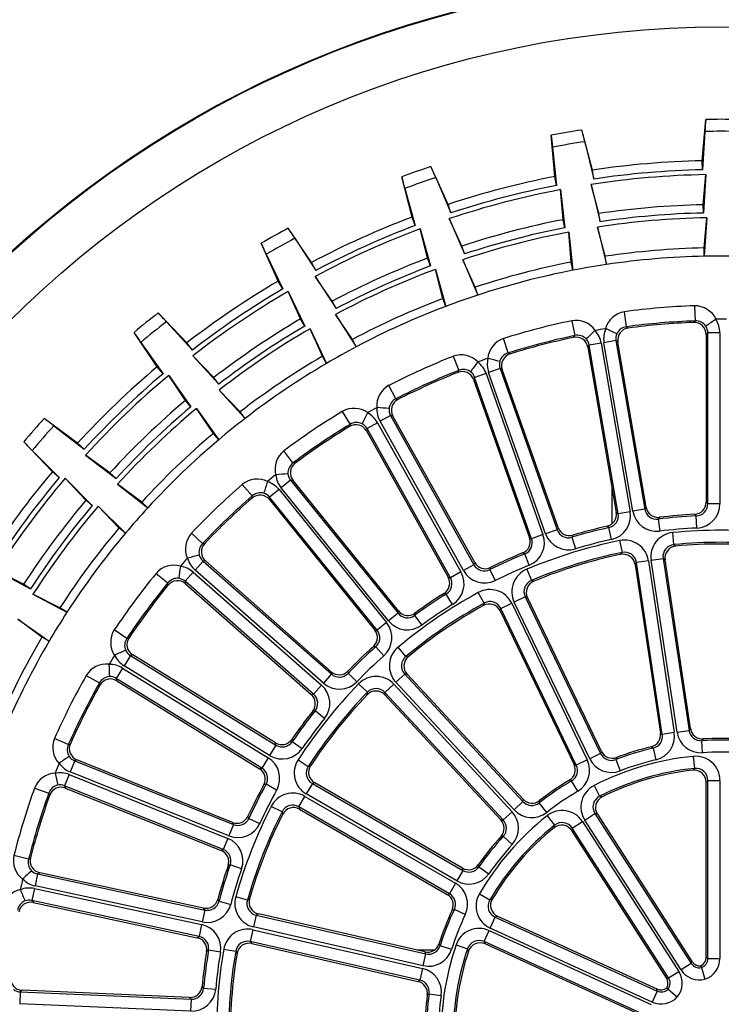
# Model space of a CAD drawing. Extents: x 172 to 2886, y 316 to 2181.
# Tile 17 of 30: x 1339 to 1397, y 2058 to 2139. Entities that reach past the tile are written whole.
import ezdxf

# ---------------------------------------------------------------- set-up
doc = ezdxf.new("R2010")
doc.units = 0
doc.header["$LTSCALE"] = 25.4
doc.header["$MEASUREMENT"] = 0
doc.layers.get('0').update_dxf_attribs({"linetype": 'CONTINUOUS'})

msp = doc.modelspace()

# ---------------------------------------------------------------- linework, layer by layer
for p, q in [((1395.494, 2127.555), (1395.792, 2130.955)), ((1386.449, 2126.785), (1385.581, 2130.086)), ((1383.353, 2126.254), (1383.071, 2129.655)), ((1395.709, 2129.966), (1395.511, 2126.81)), ((1383.156, 2128.667), (1383.495, 2125.523)), ((1385.83, 2129.126), (1386.559, 2126.048)), ((1374.567, 2123.967), (1373.155, 2127.073)), ((1386.559, 2126.048), (1386.449, 2126.784)), ((1395.495, 2127.554), (1395.494, 2127.555)), ((1395.511, 2126.81), (1395.495, 2127.554)), ((1371.606, 2122.92), (1370.753, 2126.225)), ((1373.562, 2126.169), (1374.8, 2123.259)), ((1383.353, 2126.253), (1383.353, 2126.254)), ((1383.495, 2125.523), (1383.353, 2126.253)), ((1395.573, 2123.939), (1395.791, 2126.411)), ((1395.791, 2126.411), (1395.588, 2123.255)), ((1371.004, 2125.265), (1371.869, 2122.223)), ((1383.838, 2125.177), (1384.172, 2122.032)), ((1384.042, 2122.704), (1383.838, 2125.177)), ((1386.35, 2125.607), (1387.083, 2122.531)), ((1386.982, 2123.208), (1386.35, 2125.607)), ((1374.8, 2123.259), (1374.568, 2123.965)), ((1395.588, 2123.255), (1395.573, 2123.939)), ((1371.606, 2122.919), (1371.606, 2122.92)), ((1371.869, 2122.223), (1371.606, 2122.919)), ((1374.669, 2122.789), (1375.911, 2119.881)), ((1375.697, 2120.531), (1374.669, 2122.789)), ((1387.083, 2122.531), (1386.982, 2123.208)), ((1395.651, 2120.384), (1395.869, 2122.855)), ((1395.869, 2122.855), (1395.666, 2119.699)), ((1363.333, 2119.181), (1361.416, 2122.004)), ((1372.266, 2121.94), (1373.127, 2118.897)), ((1372.885, 2119.537), (1372.266, 2121.94)), ((1384.172, 2122.032), (1384.042, 2122.704)), ((1386.874, 2122.09), (1387.607, 2119.013)), ((1387.506, 2119.69), (1386.874, 2122.09)), ((1361.97, 2121.182), (1363.682, 2118.523)), ((1384.516, 2121.685), (1384.849, 2118.54)), ((1384.719, 2119.212), (1384.516, 2121.685)), ((1360.591, 2117.649), (1359.192, 2120.762)), ((1375.911, 2119.881), (1375.697, 2120.531)), ((1395.666, 2119.699), (1395.651, 2120.384)), ((1359.602, 2119.858), (1360.968, 2117.007)), ((1373.127, 2118.897), (1372.885, 2119.537)), ((1387.607, 2119.013), (1387.506, 2119.69)), ((1363.682, 2118.523), (1363.334, 2119.18)), ((1375.78, 2119.411), (1377.023, 2116.502)), ((1376.809, 2117.153), (1375.78, 2119.411)), ((1384.849, 2118.54), (1384.719, 2119.212)), ((1363.632, 2118.037), (1365.348, 2115.381)), ((1365.028, 2115.986), (1363.632, 2118.037)), ((1373.524, 2118.614), (1374.384, 2115.57)), ((1374.142, 2116.211), (1373.524, 2118.614)), ((1360.591, 2117.648), (1360.591, 2117.649)), ((1360.968, 2117.007), (1360.591, 2117.648)), ((1377.023, 2116.502), (1376.809, 2117.153)), ((1361.408, 2116.795), (1362.77, 2113.94)), ((1362.423, 2114.531), (1361.408, 2116.795)), ((1365.348, 2115.381), (1365.028, 2115.986)), ((1374.384, 2115.57), (1374.142, 2116.211)), ((1394.863, 2115.619), (1394.909, 2114.374)), ((1353.069, 2112.565), (1350.702, 2115.024)), ((1365.299, 2114.895), (1367.015, 2112.239)), ((1366.694, 2112.844), (1365.299, 2114.895)), ((1389.253, 2113.893), (1389.088, 2115.127)), ((1351.388, 2114.307), (1353.524, 2111.975)), ((1362.77, 2113.94), (1362.423, 2114.531)), ((1384.748, 2114.383), (1385.003, 2113.164)), ((1389.253, 2113.893), (1389.402, 2113.785)), ((1394.78, 2114.243), (1394.909, 2114.374)), ((1350.625, 2110.592), (1348.721, 2113.424)), ((1363.209, 2113.728), (1364.572, 2110.874)), ((1364.225, 2111.464), (1363.209, 2113.728)), ((1384.899, 2113.013), (1385.003, 2113.164)), ((1395.954, 2113.391), (1395.815, 2113.247)), ((1395.815, 2113.247), (1395.815, 2099.445)), ((1396.95, 2113.391), (1395.954, 2113.391)), ((1395.954, 2099.314), (1395.954, 2113.391)), ((1396.95, 2113.391), (1396.95, 2099.314)), ((1349.277, 2112.603), (1351.106, 2110.023)), ((1353.524, 2111.975), (1353.07, 2112.564)), ((1367.015, 2112.239), (1366.694, 2112.844)), ((1379.51, 2111.734), (1379.139, 2112.923)), ((1386.199, 2112.372), (1386.087, 2112.207)), ((1386.087, 2112.207), (1388.419, 2098.603)), ((1387.181, 2112.54), (1386.199, 2112.372)), ((1388.578, 2098.497), (1386.199, 2112.372)), ((1387.181, 2112.54), (1389.56, 2098.665)), ((1388.39, 2112.747), (1387.408, 2112.579)), ((1389.787, 2098.704), (1387.408, 2112.579)), ((1388.551, 2112.629), (1388.39, 2112.747)), ((1388.39, 2112.747), (1390.769, 2098.872)), ((1390.883, 2099.026), (1388.551, 2112.629)), ((1353.557, 2111.489), (1355.698, 2109.16)), ((1355.279, 2109.702), (1353.557, 2111.489)), ((1364.572, 2110.874), (1364.225, 2111.464)), ((1374.987, 2111.456), (1375.445, 2110.297)), ((1379.51, 2111.734), (1379.676, 2111.653)), ((1350.626, 2110.591), (1350.625, 2110.592)), ((1351.106, 2110.023), (1350.626, 2110.591)), ((1351.575, 2109.888), (1353.4, 2107.305)), ((1352.958, 2107.828), (1351.575, 2109.888)), ((1375.367, 2110.13), (1375.445, 2110.297)), ((1377.696, 2110.05), (1376.757, 2109.718)), ((1377.696, 2110.05), (1382.386, 2096.777)), ((1378.853, 2110.459), (1377.914, 2110.127)), ((1382.604, 2096.854), (1377.914, 2110.127)), ((1378.853, 2110.459), (1383.543, 2097.186)), ((1379.031, 2110.37), (1378.853, 2110.459)), ((1383.629, 2097.356), (1379.031, 2110.37)), ((1355.698, 2109.16), (1355.279, 2109.702)), ((1370.273, 2107.959), (1369.705, 2109.068)), ((1376.757, 2109.718), (1376.674, 2109.537)), ((1376.674, 2109.537), (1381.272, 2096.523)), ((1381.447, 2096.445), (1376.757, 2109.718)), ((1355.731, 2108.674), (1357.871, 2106.345)), ((1357.453, 2106.887), (1355.731, 2108.674)), ((1353.4, 2107.305), (1352.958, 2107.828)), ((1370.273, 2107.959), (1370.449, 2107.907)), ((1353.869, 2107.17), (1355.694, 2104.587)), ((1355.252, 2105.111), (1353.869, 2107.17)), ((1357.871, 2106.345), (1357.453, 2106.887)), ((1365.861, 2106.921), (1366.508, 2105.856)), ((1369.84, 2106.592), (1368.97, 2106.106)), ((1369.84, 2106.592), (1376.705, 2094.302)), ((1370.031, 2106.534), (1369.84, 2106.592)), ((1376.762, 2094.484), (1370.031, 2106.534)), ((1344.071, 2104.31), (1341.323, 2106.333)), ((1342.119, 2105.743), (1344.619, 2103.806)), ((1366.46, 2105.679), (1366.508, 2105.856)), ((1368.769, 2105.993), (1367.899, 2105.508)), ((1368.769, 2105.993), (1375.634, 2093.703)), ((1375.836, 2093.816), (1368.97, 2106.106)), ((1355.694, 2104.587), (1355.252, 2105.111)), ((1367.899, 2105.508), (1367.848, 2105.315)), ((1367.848, 2105.315), (1374.58, 2093.265)), ((1374.765, 2093.218), (1367.899, 2105.508)), ((1341.996, 2101.952), (1339.64, 2104.421)), ((1344.619, 2103.806), (1344.072, 2104.309)), ((1340.327, 2103.706), (1342.566, 2101.472)), ((1344.734, 2103.332), (1347.237, 2101.399)), ((1346.733, 2101.862), (1344.734, 2103.332)), ((1361.805, 2102.678), (1361.059, 2103.675)), ((1361.805, 2102.678), (1361.988, 2102.656)), ((1341.997, 2101.951), (1341.996, 2101.952)), ((1342.566, 2101.472), (1341.997, 2101.951)), ((1347.237, 2101.399), (1346.733, 2101.862)), ((1343.051, 2101.419), (1345.286, 2099.181)), ((1344.762, 2099.623), (1343.051, 2101.419)), ((1347.352, 2100.924), (1349.855, 2098.991)), ((1349.351, 2099.455), (1347.352, 2100.924)), ((1357.633, 2100.909), (1358.45, 2099.969)), ((1361.61, 2101.257), (1360.835, 2100.631)), ((1361.808, 2101.232), (1361.61, 2101.257)), ((1361.61, 2101.257), (1370.454, 2090.304)), ((1370.479, 2090.493), (1361.808, 2101.232)), ((1360.656, 2100.486), (1359.881, 2099.86)), ((1360.656, 2100.486), (1369.499, 2089.533)), ((1369.679, 2089.678), (1360.835, 2100.631)), ((1388.066, 2100.666), (1388.066, 2097.679)), ((1345.286, 2099.181), (1344.762, 2099.623)), ((1349.855, 2098.991), (1349.351, 2099.455)), ((1358.433, 2099.786), (1358.45, 2099.969)), ((1359.881, 2099.86), (1359.863, 2099.661)), ((1359.863, 2099.661), (1368.534, 2088.923)), ((1368.724, 2088.907), (1359.881, 2099.86)), ((1395.815, 2099.445), (1395.954, 2099.314)), ((1396.95, 2099.314), (1395.954, 2099.314)), ((1345.771, 2099.128), (1348.006, 2096.891)), ((1347.483, 2097.332), (1345.771, 2099.128)), ((1388.419, 2098.603), (1388.578, 2098.497)), ((1389.56, 2098.665), (1388.578, 2098.497)), ((1390.769, 2098.872), (1389.787, 2098.704)), ((1390.769, 2098.872), (1390.883, 2099.026)), ((1395.005, 2098.319), (1394.87, 2098.451)), ((1391.983, 2098.205), (1391.872, 2098.052)), ((1391.872, 2098.052), (1391.993, 2097.063)), ((1395.053, 2097.324), (1395.005, 2098.319)), ((1348.006, 2096.891), (1347.483, 2097.332)), ((1354.352, 2096.041), (1353.448, 2096.898)), ((1382.386, 2096.777), (1381.447, 2096.445)), ((1383.543, 2097.186), (1382.604, 2096.854)), ((1383.543, 2097.186), (1383.629, 2097.356)), ((1387.812, 2097.356), (1387.656, 2097.463)), ((1388.027, 2096.383), (1387.812, 2097.356)), ((1393.164, 2095.957), (1393.068, 2096.949)), ((1354.352, 2096.041), (1354.536, 2096.051)), ((1381.272, 2096.523), (1381.447, 2096.445)), ((1384.852, 2096.733), (1384.768, 2096.563)), ((1384.768, 2096.563), (1385.054, 2095.609)), ((1388.69, 2096.289), (1388.891, 2095.313)), ((1380.884, 2095.191), (1380.713, 2095.27)), ((1381.261, 2094.269), (1380.884, 2095.191)), ((1388.772, 2095.147), (1388.891, 2095.313)), ((1393.164, 2095.957), (1393.326, 2095.834)), ((1354.4, 2094.608), (1353.742, 2093.86)), ((1354.6, 2094.617), (1354.4, 2094.608)), ((1354.4, 2094.608), (1364.968, 2085.307)), ((1364.96, 2085.498), (1354.6, 2094.617)), ((1376.705, 2094.302), (1376.762, 2094.484)), ((1390.077, 2094.486), (1389.961, 2094.321)), ((1391.062, 2094.634), (1390.077, 2094.486)), ((1392.21, 2080.331), (1390.077, 2094.486)), ((1391.062, 2094.634), (1393.195, 2080.479)), ((1391.29, 2094.669), (1392.275, 2094.817)), ((1393.423, 2080.513), (1391.29, 2094.669)), ((1392.433, 2094.693), (1392.275, 2094.817)), ((1392.275, 2094.817), (1394.408, 2080.662)), ((1394.526, 2080.808), (1392.433, 2094.693)), ((1337.416, 2093.801), (1340.21, 2092.318)), ((1339.635, 2092.69), (1337.416, 2093.801)), ((1350.539, 2093.592), (1351.503, 2092.804)), ((1353.59, 2093.687), (1352.932, 2092.939)), ((1353.59, 2093.687), (1364.157, 2084.386)), ((1364.31, 2084.559), (1353.742, 2093.86)), ((1375.634, 2093.703), (1374.765, 2093.218)), ((1376.705, 2094.302), (1375.836, 2093.816)), ((1378.072, 2094.077), (1378.018, 2093.896)), ((1378.018, 2093.896), (1378.462, 2093.004)), ((1381.051, 2093.933), (1381.435, 2093.013)), ((1389.961, 2094.321), (1392.054, 2080.436)), ((1351.517, 2092.621), (1351.503, 2092.804)), ((1363.499, 2083.638), (1352.932, 2092.939)), ((1352.932, 2092.939), (1352.948, 2092.74)), ((1352.948, 2092.74), (1363.309, 2083.622)), ((1374.58, 2093.265), (1374.765, 2093.218)), ((1381.435, 2093.013), (1381.627, 2092.943)), ((1340.21, 2092.318), (1339.635, 2092.69)), ((1374.422, 2091.887), (1374.24, 2091.936)), ((1377.542, 2091.138), (1377.062, 2092.012)), ((1340.403, 2091.87), (1343.197, 2090.388)), ((1342.622, 2090.76), (1340.403, 2091.87)), ((1374.949, 2091.041), (1374.422, 2091.887)), ((1377.477, 2090.945), (1377.542, 2091.138)), ((1378.918, 2090.698), (1379.816, 2091.13)), ((1379.816, 2091.13), (1386.027, 2078.232)), ((1380.921, 2091.662), (1380.024, 2091.23)), ((1386.235, 2078.332), (1380.024, 2091.23)), ((1381.109, 2091.59), (1380.921, 2091.662)), ((1380.921, 2091.662), (1387.132, 2078.764)), ((1387.202, 2078.939), (1381.109, 2091.59)), ((1343.197, 2090.388), (1342.622, 2090.76)), ((1370.454, 2090.304), (1369.679, 2089.678)), ((1370.454, 2090.304), (1370.479, 2090.493)), ((1371.839, 2090.313), (1371.817, 2090.125)), ((1378.918, 2090.698), (1378.857, 2090.506)), ((1378.857, 2090.506), (1384.95, 2077.854)), ((1385.13, 2077.8), (1378.918, 2090.698)), ((1339.149, 2089.833), (1341.73, 2088.005)), ((1341.139, 2088.352), (1339.149, 2089.833)), ((1369.499, 2089.533), (1368.724, 2088.907)), ((1371.817, 2090.125), (1372.404, 2089.321)), ((1348.128, 2088.241), (1347.092, 2088.932)), ((1368.534, 2088.923), (1368.724, 2088.907)), ((1341.73, 2088.005), (1341.139, 2088.352)), ((1348.128, 2088.241), (1348.308, 2088.282)), ((1368.612, 2087.538), (1368.423, 2087.555)), ((1369.274, 2086.794), (1368.612, 2087.538)), ((1371.095, 2086.743), (1370.457, 2087.508)), ((1348.418, 2086.836), (1347.895, 2085.988)), ((1348.613, 2086.879), (1348.418, 2086.836)), ((1348.418, 2086.836), (1360.405, 2079.455)), ((1360.366, 2079.642), (1348.613, 2086.879)), ((1371.095, 2086.743), (1371.299, 2086.732)), ((1347.774, 2085.791), (1347.252, 2084.943)), ((1347.774, 2085.791), (1359.762, 2078.41)), ((1359.883, 2078.607), (1347.895, 2085.988)), ((1364.968, 2085.307), (1364.96, 2085.498)), ((1366.332, 2085.55), (1366.341, 2085.362)), ((1344.784, 2085.183), (1345.867, 2084.569)), ((1347.252, 2084.943), (1347.302, 2084.75)), ((1359.24, 2077.562), (1347.252, 2084.943)), ((1347.302, 2084.75), (1359.055, 2077.513)), ((1364.968, 2085.307), (1364.31, 2084.559)), ((1366.341, 2085.362), (1367.056, 2084.668)), ((1371.002, 2085.3), (1370.272, 2084.623)), ((1380.009, 2074.129), (1370.272, 2084.623)), ((1371.002, 2085.3), (1380.739, 2074.806)), ((1371.203, 2085.287), (1371.002, 2085.3)), ((1380.754, 2074.994), (1371.203, 2085.287)), ((1345.912, 2084.39), (1345.867, 2084.569)), ((1364.157, 2084.386), (1363.499, 2083.638)), ((1367.212, 2084.497), (1367.927, 2083.804)), ((1367.923, 2083.6), (1367.927, 2083.804)), ((1370.103, 2084.466), (1369.373, 2083.788)), ((1370.103, 2084.466), (1379.84, 2073.972)), ((1363.309, 2083.622), (1363.499, 2083.638)), ((1369.373, 2083.788), (1369.371, 2083.587)), ((1369.371, 2083.587), (1378.922, 2073.293)), ((1379.11, 2073.294), (1369.373, 2083.788)), ((1363.62, 2082.269), (1363.431, 2082.255)), ((1364.398, 2081.648), (1363.62, 2082.269)), ((1393.423, 2080.513), (1394.408, 2080.662)), ((1394.408, 2080.662), (1394.526, 2080.808)), ((1343.312, 2079.501), (1342.174, 2080.007)), ((1361.708, 2079.925), (1361.75, 2079.741)), ((1392.054, 2080.436), (1392.21, 2080.331)), ((1393.195, 2080.479), (1392.21, 2080.331)), ((1395.572, 2079.962), (1395.459, 2079.816)), ((1395.525, 2078.822), (1395.459, 2079.816)), ((1343.312, 2079.501), (1343.482, 2079.571)), ((1360.405, 2079.455), (1359.883, 2078.607)), ((1360.405, 2079.455), (1360.366, 2079.642)), ((1361.75, 2079.741), (1362.572, 2079.178)), ((1387.132, 2078.764), (1387.202, 2078.939)), ((1391.455, 2079.213), (1391.304, 2079.319)), ((1391.455, 2079.213), (1391.685, 2078.244)), ((1343.835, 2078.165), (1343.463, 2077.241)), ((1344.02, 2078.24), (1343.835, 2078.165)), ((1343.835, 2078.165), (1356.897, 2072.916)), ((1356.826, 2073.094), (1344.02, 2078.24)), ((1359.762, 2078.41), (1359.24, 2077.562)), ((1362.227, 2078.247), (1363.062, 2077.704)), ((1386.027, 2078.232), (1385.13, 2077.8)), ((1387.132, 2078.764), (1386.235, 2078.332)), ((1388.451, 2078.439), (1388.386, 2078.266)), ((1388.386, 2078.266), (1388.742, 2077.336)), ((1394.758, 2078.527), (1394.858, 2077.536)), ((1359.055, 2077.513), (1359.24, 2077.562)), ((1363.062, 2077.704), (1363.26, 2077.754)), ((1384.95, 2077.854), (1385.13, 2077.8)), ((1394.712, 2077.382), (1394.858, 2077.536)), ((1343.377, 2077.027), (1343.006, 2076.102)), ((1343.377, 2077.027), (1356.44, 2071.778)), ((1356.526, 2071.992), (1343.463, 2077.241)), ((1384.738, 2076.509), (1384.562, 2076.566)), ((1385.243, 2075.651), (1384.738, 2076.509)), ((1395.954, 2076.545), (1395.815, 2076.391)), ((1395.954, 2061.885), (1395.954, 2076.545)), ((1395.954, 2076.545), (1396.95, 2076.545)), ((1396.95, 2076.545), (1396.95, 2061.885)), ((1340.532, 2075.921), (1341.704, 2075.499)), ((1356.068, 2070.853), (1343.006, 2076.102)), ((1343.006, 2076.102), (1343.088, 2075.92)), ((1343.088, 2075.92), (1355.894, 2070.774)), ((1359.59, 2076.233), (1359.406, 2076.187)), ((1360.462, 2075.752), (1359.59, 2076.233)), ((1363.399, 2076.298), (1362.901, 2075.435)), ((1363.595, 2076.344), (1363.399, 2076.298)), ((1363.399, 2076.298), (1375.797, 2069.14)), ((1375.756, 2069.323), (1363.595, 2076.344)), ((1386.598, 2076.131), (1387.05, 2075.243)), ((1395.815, 2061.987), (1395.815, 2076.391)), ((1341.778, 2075.331), (1341.704, 2075.499)), ((1362.288, 2074.373), (1362.786, 2075.235)), ((1362.786, 2075.235), (1375.183, 2068.078)), ((1375.299, 2068.277), (1362.901, 2075.435)), ((1380.739, 2074.806), (1380.754, 2074.994)), ((1360.902, 2073.961), (1360.014, 2074.413)), ((1362.288, 2074.373), (1362.345, 2074.18)), ((1374.685, 2067.215), (1362.288, 2074.373)), ((1362.345, 2074.18), (1374.506, 2067.159)), ((1380.009, 2074.129), (1380.739, 2074.806)), ((1382.095, 2074.884), (1382.084, 2074.7)), ((1382.698, 2073.916), (1382.084, 2074.7)), ((1358.102, 2073.6), (1358.174, 2073.425)), ((1358.174, 2073.425), (1359.079, 2073.009)), ((1360.958, 2073.765), (1360.902, 2073.961)), ((1378.922, 2073.293), (1379.11, 2073.294)), ((1379.84, 2073.972), (1379.11, 2073.294)), ((1382.717, 2073.637), (1383.337, 2072.857)), ((1385.826, 2073.279), (1386.664, 2073.817)), ((1393.752, 2060.946), (1385.826, 2073.279)), ((1386.664, 2073.817), (1394.59, 2061.485)), ((1386.864, 2073.763), (1386.664, 2073.817)), ((1386.864, 2073.763), (1394.651, 2061.645)), ((1356.897, 2072.916), (1356.526, 2071.992)), ((1356.897, 2072.916), (1356.826, 2073.094)), ((1383.297, 2072.648), (1383.337, 2072.857)), ((1384.794, 2072.615), (1384.761, 2072.411)), ((1384.794, 2072.615), (1385.632, 2073.154)), ((1392.72, 2060.283), (1384.794, 2072.615)), ((1385.632, 2073.154), (1393.558, 2060.822)), ((1356.44, 2071.778), (1356.068, 2070.853)), ((1379.116, 2071.946), (1378.931, 2071.948)), ((1379.116, 2071.946), (1379.852, 2071.275)), ((1392.548, 2060.294), (1384.761, 2072.411)), ((1355.894, 2070.774), (1356.068, 2070.853)), ((1340.042, 2070.072), (1338.835, 2070.379)), ((1340.042, 2070.072), (1340.198, 2070.17)), ((1356.638, 2069.603), (1356.465, 2069.526)), ((1357.579, 2069.276), (1356.638, 2069.603)), ((1375.797, 2069.14), (1375.756, 2069.323)), ((1377.069, 2069.614), (1377.113, 2069.434)), ((1377.113, 2069.434), (1377.931, 2068.866)), ((1340.783, 2068.844), (1340.573, 2067.87)), ((1340.953, 2068.949), (1340.783, 2068.844)), ((1340.783, 2068.844), (1354.545, 2065.878)), ((1354.445, 2066.041), (1340.953, 2068.949)), ((1375.797, 2069.14), (1375.299, 2068.277)), ((1340.525, 2067.645), (1340.315, 2066.671)), ((1340.525, 2067.645), (1354.286, 2064.679)), ((1354.335, 2064.904), (1340.573, 2067.87)), ((1375.183, 2068.078), (1374.685, 2067.215)), ((1358.051, 2066.698), (1357.093, 2066.971)), ((1358.051, 2066.698), (1358.226, 2066.804)), ((1374.506, 2067.159), (1374.685, 2067.215)), ((1377.148, 2067.209), (1378.008, 2066.707)), ((1340.315, 2066.671), (1340.426, 2066.505)), ((1354.076, 2063.705), (1340.315, 2066.671)), ((1340.426, 2066.505), (1353.918, 2063.598)), ((1354.545, 2065.878), (1354.445, 2066.041)), ((1355.617, 2066.756), (1355.717, 2066.595)), ((1355.717, 2066.595), (1356.68, 2066.339)), ((1354.545, 2065.878), (1354.335, 2064.904)), ((1358.787, 2065.454), (1358.566, 2064.483)), ((1358.961, 2065.556), (1358.787, 2065.454)), ((1358.787, 2065.454), (1372.744, 2062.269)), ((1372.651, 2062.432), (1358.961, 2065.556)), ((1375.088, 2065.928), (1374.911, 2065.876)), ((1375.99, 2065.503), (1375.088, 2065.928)), ((1378.04, 2064.392), (1378.454, 2065.299)), ((1378.651, 2065.361), (1378.454, 2065.299)), ((1378.454, 2065.299), (1391.789, 2059.209)), ((1378.651, 2065.361), (1391.754, 2059.377)), ((1354.286, 2064.679), (1354.076, 2063.705)), ((1372.522, 2061.297), (1358.566, 2064.483)), ((1391.375, 2058.303), (1378.04, 2064.392)), ((1353.918, 2063.598), (1354.076, 2063.705)), ((1358.514, 2064.258), (1358.293, 2063.287)), ((1358.514, 2064.258), (1372.471, 2061.073)), ((1377.531, 2063.277), (1377.944, 2064.183)), ((1377.944, 2064.183), (1391.279, 2058.093)), ((1358.293, 2063.287), (1358.405, 2063.119)), ((1372.249, 2060.101), (1358.293, 2063.287)), ((1358.405, 2063.119), (1372.095, 2059.995)), ((1373.82, 2063.096), (1373.915, 2062.938)), ((1374.864, 2062.636), (1373.915, 2062.938)), ((1375.231, 2063.013), (1376.174, 2062.692)), ((1377.531, 2063.277), (1377.613, 2063.087)), ((1390.865, 2057.187), (1377.531, 2063.277)), ((1390.715, 2057.103), (1377.613, 2063.087)), ((1354.849, 2062.569), (1354.692, 2062.464)), ((1355.832, 2062.406), (1354.849, 2062.569)), ((1356.108, 2062.655), (1357.09, 2062.485)), ((1357.201, 2062.314), (1357.09, 2062.485)), ((1373.406, 2062.577), (1372.015, 2062.577)), ((1372.522, 2061.297), (1372.744, 2062.269)), ((1372.744, 2062.269), (1372.651, 2062.432)), ((1376.254, 2062.495), (1376.174, 2062.692)), ((1395.815, 2061.987), (1395.954, 2061.885)), ((1394.59, 2061.485), (1393.752, 2060.946)), ((1394.59, 2061.485), (1394.651, 2061.645)), ((1395.39, 2061.282), (1395.433, 2061.137)), ((1395.433, 2061.137), (1395.713, 2060.181)), ((1395.954, 2061.885), (1396.95, 2061.885)), ((1372.471, 2061.073), (1372.249, 2060.101)), ((1392.72, 2060.283), (1393.558, 2060.822)), ((1354.324, 2059.59), (1354.45, 2059.449)), ((1372.095, 2059.995), (1372.249, 2060.101)), ((1392.548, 2060.294), (1392.72, 2060.283)), ((1339.351, 2059.141), (1339.308, 2058.146)), ((1339.5, 2059.274), (1339.351, 2059.141)), ((1339.351, 2059.141), (1353.415, 2058.544)), ((1353.29, 2058.688), (1339.5, 2059.274)), ((1353.415, 2058.544), (1353.29, 2058.688)), ((1354.45, 2059.449), (1355.442, 2059.359)), ((1373.014, 2058.99), (1372.86, 2058.888)), ((1373.014, 2058.99), (1374, 2058.85)), ((1391.789, 2059.209), (1391.375, 2058.303)), ((1391.789, 2059.209), (1391.754, 2059.377)), ((1392.571, 2059.471), (1392.686, 2059.372)), ((1392.686, 2059.372), (1393.439, 2058.719)), ((1353.373, 2057.549), (1339.308, 2058.146)), ((1353.415, 2058.544), (1353.373, 2057.549))]:
    msp.add_line(p, q)
for radius in [87.047, 86.994, 82.995]:
    msp.add_circle((1397.065, 2055.577), radius)
for centre, radius, start, end in [((1473.891, 2123.9), 78.417, 174.8386, 175.56328), ((1397.065, 2055.577), 75.388, 89.03212, 90.96788), ((1397.065, 2055.577), 75.388, 98.76185, 100.69761), ((1309.765, 2109.925), 78.451, 14.16661, 14.89098), ((1461.239, 2135.901), 78.417, 184.56833, 185.293), ((1397.065, 2055.577), 74.401, 88.95537, 91.04463), ((1397.065, 2055.577), 74.401, 98.6851, 100.77436), ((1397.065, 2055.577), 75.388, 108.49158, 110.42734), ((1301.836, 2094.39), 78.451, 23.89634, 24.62071), ((1397.065, 2055.577), 71.995, 91.25, 98.47973), ((1386.461, 2126.786), 0.0119, 184.94968, 192.00978), ((1397.065, 2055.577), 71.25, 91.25, 98.47973), ((1446.741, 2145.591), 78.417, 194.29806, 195.02273), ((1397.065, 2055.577), 74.401, 108.41483, 110.50409), ((1397.065, 2055.577), 71.995, 100.97973, 108.20946), ((1397.065, 2055.577), 70.845, 91.03046, 98.69927), ((1397.065, 2055.577), 70.845, 100.76019, 108.429), ((1397.065, 2055.577), 71.25, 100.97973, 108.20946), ((1374.579, 2123.97), 0.0119, 194.67941, 201.73951), ((1397.065, 2055.577), 68.378, 91.25, 98.47973), ((1397.065, 2055.577), 71.995, 110.70946, 117.93919), ((1397.065, 2055.577), 67.289, 91.01886, 98.71087), ((1397.065, 2055.577), 67.693, 91.25, 98.47973), ((1397.065, 2055.577), 75.388, 118.22131, 120.15707), ((1296.646, 2077.738), 78.451, 33.62607, 34.35044), ((1397.065, 2055.577), 70.845, 110.48992, 118.15873), ((1397.065, 2055.577), 71.25, 110.70946, 117.93919), ((1397.065, 2055.577), 68.378, 100.97973, 108.20946), ((1397.065, 2055.577), 67.693, 100.97973, 108.20946), ((1397.065, 2055.577), 74.401, 118.14456, 120.23382), ((1397.065, 2055.577), 67.289, 100.74859, 108.4406), ((1430.814, 2152.692), 78.417, 204.02779, 204.75246), ((1397.065, 2055.577), 64.822, 91.25, 98.47973), ((1397.065, 2055.577), 68.378, 110.70946, 117.93919), ((1397.065, 2055.577), 64.137, 91.25, 98.47973), ((1397.065, 2055.577), 64.137, 88.75, 91.25), ((1363.344, 2119.186), 0.0119, 204.40914, 211.46924), ((1397.065, 2055.577), 67.693, 110.70946, 117.93919), ((1397.065, 2055.577), 64.822, 100.97973, 108.20946), ((1397.065, 2055.577), 64.137, 98.47973, 100.97973), ((1397.065, 2055.577), 67.289, 110.47832, 118.17033), ((1397.065, 2055.577), 64.137, 100.97973, 108.20946), ((1397.065, 2055.577), 71.995, 120.43919, 127.66892), ((1397.065, 2055.577), 71.25, 120.43919, 127.66892), ((1397.065, 2055.577), 70.845, 120.21965, 127.88846), ((1397.065, 2055.577), 64.137, 108.20946, 110.70946), ((1397.065, 2055.577), 64.822, 110.70946, 117.93919), ((1397.065, 2055.577), 64.137, 110.70946, 117.93919), ((1397.065, 2055.577), 60.082, 92.10016, 97.62957), ((1394.879, 2113.675), 1.944, 25.24448, 90.46218), ((1397.065, 2055.577), 75.388, 127.95104, 129.8868), ((1294.346, 2060.448), 78.451, 43.3558, 44.08017), ((1389.413, 2113.195), 1.96, 99.55772, 164.19509), ((1397.065, 2055.577), 74.401, 127.87429, 129.96355), ((1397.065, 2055.577), 68.378, 120.43919, 127.66892), ((1397.065, 2055.577), 67.693, 120.43919, 127.66892), ((1397.065, 2055.577), 60.082, 101.82989, 107.3593), ((1385.092, 2112.47), 1.944, 34.97421, 100.1919), ((1389.366, 2112.894), 1.005, 96.44731, 155.21349), ((1397.065, 2055.577), 58.836, 92.10016, 97.62957), ((1397.065, 2055.577), 58.71, 92.23034, 97.49939), ((1394.821, 2113.249), 0.995, 359.91113, 92.31921), ((1394.966, 2113.37), 1.006, 34.54684, 93.25182), ((1406.375, 2099.245), 18.108, 122.61191, 125.75286), ((1394.957, 2113.4), 0.997, 359.50357, 32.82396), ((1396.636, 2114.465), 0.039, 88.82609, 122.48166), ((1394.954, 2113.392), 1.996, 359.9649, 33.63927), ((1397.065, 2055.577), 58.928, 89.58406, 90.41594), ((1413.917, 2156.999), 78.417, 213.75752, 214.48219), ((1397.065, 2055.577), 67.289, 120.20805, 127.90006), ((1397.065, 2055.577), 58.836, 101.82989, 107.3593), ((1397.065, 2055.577), 58.71, 101.96006, 107.22912), ((1385.106, 2112.04), 0.995, 9.64086, 102.04894), ((1385.229, 2112.184), 1.006, 44.27657, 102.98155), ((1398.861, 2100.19), 18.108, 132.34164, 135.48259), ((1386.691, 2113.546), 0.039, 98.55582, 132.21139), ((1385.214, 2112.204), 1.996, 9.69463, 43.369), ((1397.065, 2055.577), 58.928, 99.31379, 100.14567), ((1389.375, 2112.918), 1.996, 156.09064, 189.76466), ((1387.535, 2113.689), 0.04, 67.69266, 100.45906), ((1380.509, 2097.044), 18.108, 63.97687, 67.11782), ((1389.369, 2112.925), 0.995, 156.87796, 190.25398), ((1389.531, 2112.799), 0.995, 97.41052, 189.8186), ((1353.079, 2112.572), 0.0119, 214.13887, 221.19897), ((1397.065, 2055.577), 64.137, 117.93919, 120.43919), ((1379.786, 2111.073), 1.96, 109.28745, 173.92482), ((1385.215, 2112.212), 0.997, 9.2333, 42.55369), ((1397.065, 2055.577), 64.822, 120.43919, 127.66892), ((1397.065, 2055.577), 60.082, 111.55962, 117.08903), ((1375.649, 2109.628), 1.944, 44.70394, 109.92163), ((1379.79, 2110.769), 1.005, 106.17704, 164.94322), ((1379.969, 2110.702), 0.995, 107.14025, 199.54833), ((1397.065, 2055.577), 71.995, 130.16892, 137.39865), ((1397.065, 2055.577), 64.137, 120.43919, 127.66892), ((1391.295, 2099.852), 18.108, 142.07137, 145.21232), ((1377.043, 2110.958), 0.039, 108.28555, 141.94112), ((1375.814, 2109.387), 1.996, 19.42436, 53.09873), ((1397.065, 2055.577), 58.928, 109.04352, 109.8754), ((1379.795, 2110.793), 1.996, 165.82037, 199.49439), ((1377.851, 2111.243), 0.04, 77.42239, 110.18879), ((1373.74, 2093.649), 18.108, 73.7066, 76.84755), ((1379.788, 2110.799), 0.995, 166.60769, 199.98371), ((1397.065, 2055.577), 71.25, 130.16892, 137.39865), ((1397.065, 2055.577), 70.845, 129.94938, 137.61819), ((1397.065, 2055.577), 58.836, 111.55962, 117.08903), ((1397.065, 2055.577), 58.71, 111.68979, 116.95885), ((1375.736, 2109.207), 0.995, 19.37059, 111.77867), ((1375.833, 2109.369), 1.006, 54.0063, 112.71128), ((1375.814, 2109.394), 0.997, 18.96303, 52.28342), ((1370.656, 2107.355), 1.96, 119.01718, 183.65455), ((1397.065, 2055.577), 68.378, 130.16892, 137.39865), ((1370.712, 2107.055), 1.005, 115.90677, 174.67295), ((1370.898, 2107.02), 0.995, 116.86998, 209.27806), ((1397.065, 2055.577), 67.693, 130.16892, 137.39865), ((1397.065, 2055.577), 67.289, 129.93778, 137.62979), ((1397.065, 2055.577), 60.082, 121.28935, 126.81876), ((1366.823, 2105.231), 1.944, 54.43367, 119.65136), ((1383.896, 2098.24), 18.108, 151.80109, 154.94205), ((1367.972, 2106.778), 0.039, 118.01528, 151.67085), ((1367.026, 2105.021), 1.996, 29.15409, 62.82846), ((1397.065, 2055.577), 58.928, 118.77325, 119.60512), ((1368.72, 2107.195), 0.04, 87.15212, 119.91852), ((1370.712, 2107.08), 1.996, 175.5501, 209.22412), ((1367.641, 2089.16), 18.108, 83.43633, 86.57728), ((1370.704, 2107.085), 0.995, 176.33742, 209.71344), ((1397.065, 2055.577), 75.388, 137.68077, 139.61653), ((1397.065, 2055.577), 74.401, 137.60402, 139.69328), ((1295, 2043.018), 78.451, 53.08553, 53.8099), ((1397.065, 2055.577), 64.137, 127.66892, 130.16892), ((1397.065, 2055.577), 58.836, 121.28935, 126.81876), ((1366.979, 2104.831), 0.995, 29.10032, 121.5084), ((1367.047, 2105.007), 1.006, 63.73603, 122.44101), ((1367.025, 2105.029), 0.997, 28.69276, 62.01315), ((1397.065, 2055.577), 64.822, 130.16892, 137.39865), ((1397.065, 2055.577), 58.71, 121.41952, 126.68858), ((1396.534, 2158.388), 78.417, 223.48724, 224.21192), ((1344.079, 2104.319), 0.0119, 223.8686, 230.9287), ((1397.065, 2055.577), 64.137, 130.16892, 137.39865), ((1362.285, 2102.147), 1.96, 128.74691, 193.38428), ((1362.391, 2101.861), 1.005, 125.6365, 184.40268), ((1362.581, 2101.858), 0.995, 126.59971, 219.00779), ((1397.065, 2055.577), 71.995, 139.89865, 147.12838), ((1397.065, 2055.577), 58.928, 128.50298, 129.33485), ((1360.405, 2101.662), 0.04, 96.88185, 129.64825), ((1362.389, 2083.704), 18.108, 93.16606, 96.30701), ((1362.387, 2101.886), 1.996, 185.27983, 218.95385), ((1362.379, 2101.889), 0.995, 186.06715, 219.44316), ((1397.065, 2055.577), 71.25, 139.89865, 147.12838), ((1397.065, 2055.577), 70.845, 139.67911, 147.34792), ((1397.065, 2055.577), 60.082, 131.01908, 136.54849), ((1358.866, 2099.406), 1.944, 64.16339, 129.38109), ((1376.875, 2095.401), 18.108, 161.53082, 164.67178), ((1359.737, 2101.125), 0.039, 127.74501, 161.40057), ((1359.102, 2099.233), 1.996, 38.88382, 72.55819), ((1359.088, 2099.038), 0.995, 38.83005, 131.23813), ((1359.125, 2099.223), 1.006, 73.46576, 132.17074), ((1359.099, 2099.241), 0.997, 38.42249, 71.74287), ((1397.065, 2055.577), 68.378, 139.89865, 147.12838), ((1397.065, 2055.577), 58.836, 131.01908, 136.54849), ((1397.065, 2055.577), 58.71, 131.14925, 136.41831), ((1394.82, 2099.444), 0.995, 272.85861, 0.07237), ((1394.969, 2099.303), 0.985, 272.12896, 0.62989), ((1394.96, 2099.311), 1.99, 272.68367, 0.07517), ((1397.065, 2055.577), 67.693, 139.89865, 147.12838), ((1397.065, 2055.577), 67.289, 139.66751, 147.35952), ((1397.065, 2055.577), 64.137, 137.39865, 139.89865), ((1387.439, 2098.434), 0.995, 282.58834, 9.8021), ((1387.609, 2098.32), 0.985, 281.85869, 10.35962), ((1387.599, 2098.326), 1.99, 282.4134, 9.8049), ((1391.749, 2099.038), 1.99, 189.65456, 277.04606), ((1391.741, 2099.028), 0.985, 189.09987, 277.60074), ((1391.864, 2099.192), 0.995, 189.65736, 276.87112), ((1397.065, 2055.577), 42.929, 92.93098, 96.79875), ((1397.065, 2055.577), 42.791, 92.75885, 96.97088), ((1397.065, 2055.577), 64.822, 139.89865, 147.12838), ((1397.065, 2055.577), 64.137, 139.89865, 147.12838), ((1354.915, 2095.599), 1.96, 138.47664, 203.11401), ((1380.511, 2096.112), 1.99, 292.14313, 19.53463), ((1384.48, 2097.514), 1.99, 199.38429, 286.77579), ((1384.475, 2097.503), 0.985, 198.8296, 287.33047), ((1384.568, 2097.686), 0.995, 199.38709, 286.60085), ((1397.065, 2055.577), 42.791, 102.48857, 106.70061), ((1397.065, 2055.577), 42.929, 102.66071, 106.52848), ((1393.256, 2094.969), 1.989, 95.41989, 188.66999), ((1397.065, 2055.577), 41.795, 92.75885, 96.97088), ((1397.065, 2055.577), 41.564, 84.48155, 95.51845), ((1355.068, 2095.335), 1.005, 135.36623, 194.13241), ((1355.256, 2095.364), 0.995, 136.32944, 228.73752), ((1380.335, 2096.19), 0.995, 292.31807, 19.53183), ((1380.522, 2096.107), 0.985, 291.58842, 20.08935), ((1397.065, 2055.577), 41.564, 101.62441, 112.66131), ((1397.065, 2055.577), 41.795, 102.48857, 106.70061), ((1389.094, 2094.341), 1.989, 8.47287, 101.72297), ((1397.065, 2055.577), 40.568, 84.48155, 95.51845), ((1397.065, 2055.577), 40.429, 84.69378, 95.30622), ((1397.065, 2055.577), 42.791, 112.2183, 116.43034), ((1397.065, 2055.577), 42.929, 112.39044, 116.25821), ((1397.065, 2055.577), 40.568, 101.62441, 112.66131), ((1388.978, 2094.174), 0.995, 8.47815, 101.92992), ((1389.101, 2094.352), 0.984, 7.84117, 102.35466), ((1393.246, 2094.976), 0.984, 94.78819, 189.30169), ((1393.417, 2094.843), 0.995, 95.21294, 188.66471), ((1397.065, 2055.577), 58.928, 138.23271, 139.06458), ((1353.143, 2094.804), 0.04, 106.61157, 139.37797), ((1358.134, 2077.439), 18.108, 102.89579, 106.03674), ((1355.06, 2095.359), 1.996, 195.00956, 228.68358), ((1355.051, 2095.361), 0.995, 195.79688, 229.17289), ((1377.631, 2094.968), 0.995, 209.11682, 296.33058), ((1397.065, 2055.577), 40.429, 101.83664, 112.44908), ((1397.065, 2055.577), 60.082, 140.74881, 146.27822), ((1352.009, 2092.32), 1.944, 73.89312, 139.11082), ((1370.436, 2091.416), 18.108, 171.26055, 174.40151), ((1352.577, 2094.161), 0.039, 137.47474, 171.1303), ((1352.27, 2092.19), 1.996, 48.61355, 82.28792), ((1373.899, 2092.731), 1.99, 301.87286, 29.26436), ((1377.574, 2094.784), 1.99, 209.11402, 296.50552), ((1377.57, 2094.773), 0.985, 208.55933, 297.0602), ((1397.065, 2055.577), 41.795, 112.2183, 116.43034), ((1381.814, 2092.096), 1.989, 112.56274, 205.81285), ((1397.065, 2055.577), 58.836, 140.74881, 146.27822), ((1352.295, 2092.184), 1.006, 83.19549, 141.90047), ((1352.29, 2091.995), 0.995, 48.55978, 140.96785), ((1352.266, 2092.196), 0.997, 48.15222, 81.4726), ((1373.712, 2092.779), 0.995, 302.0478, 29.26156), ((1373.91, 2092.728), 0.985, 301.31815, 29.81908), ((1381.803, 2092.1), 0.984, 111.93105, 206.44454), ((1382.005, 2092.023), 0.995, 112.3558, 205.80756), ((1397.065, 2055.577), 58.71, 140.87898, 146.14804), ((1397.065, 2055.577), 41.564, 118.76726, 129.80416), ((1397.065, 2055.577), 42.929, 122.12017, 125.98794), ((1378.022, 2090.27), 1.989, 25.61573, 118.86582), ((1397.065, 2055.577), 40.568, 118.76726, 129.80416), ((1397.065, 2055.577), 42.791, 121.94803, 126.16007), ((1378.026, 2090.282), 0.984, 24.98403, 119.49752), ((1397.065, 2055.577), 64.137, 147.12838, 149.62838), ((1371.227, 2090.914), 0.985, 218.28906, 306.78993), ((1371.254, 2091.117), 0.995, 218.84655, 306.06031), ((1397.065, 2055.577), 40.429, 118.97949, 129.59193), ((1397.065, 2055.577), 41.795, 121.94803, 126.16007), ((1377.96, 2090.076), 0.995, 25.62101, 119.07277), ((1367.953, 2088.281), 1.99, 311.60259, 38.99409), ((1371.228, 2090.926), 1.99, 218.84375, 306.23525), ((1348.758, 2087.9), 1.96, 148.20636, 212.84374), ((1367.761, 2088.297), 0.995, 311.77753, 38.99129), ((1367.965, 2088.28), 0.985, 311.04788, 39.54881), ((1397.065, 2055.577), 64.822, 149.62838, 156.85811), ((1397.065, 2055.577), 64.137, 149.62838, 156.85811), ((1348.953, 2087.666), 1.005, 145.09596, 203.86214), ((1349.133, 2087.726), 0.995, 146.05917, 238.46725), ((1355, 2070.545), 18.108, 112.62552, 115.76647), ((1348.932, 2087.688), 0.995, 205.52661, 238.90262), ((1397.065, 2055.577), 42.929, 131.8499, 135.71767), ((1397.065, 2055.577), 42.791, 131.67776, 135.8898), ((1371.728, 2085.978), 1.989, 129.7056, 222.95571), ((1397.065, 2055.577), 58.928, 147.96244, 148.79431), ((1347.146, 2086.817), 0.04, 116.3413, 149.1077), ((1348.941, 2087.688), 1.996, 204.73929, 238.41331), ((1397.065, 2055.577), 41.795, 131.67776, 135.8898), ((1371.715, 2085.979), 0.984, 129.07391, 223.5874), ((1371.931, 2085.965), 0.995, 129.49866, 222.95042), ((1346.447, 2084.177), 1.944, 83.62285, 148.84055), ((1346.696, 2086.088), 0.039, 147.20447, 180.86003), ((1346.727, 2084.093), 1.996, 58.34328, 92.01765), ((1364.762, 2086.4), 18.108, 180.99028, 184.13124), ((1365.619, 2086.244), 0.995, 228.57628, 315.79004), ((1397.065, 2055.577), 60.082, 150.47854, 156.00795), ((1346.752, 2084.091), 1.006, 92.92522, 151.6302), ((1346.779, 2083.904), 0.995, 58.28951, 150.69758), ((1346.722, 2084.099), 0.997, 57.88195, 91.20233), ((1365.626, 2086.051), 1.99, 228.57348, 315.96498), ((1365.627, 2086.039), 0.985, 228.01879, 316.51966), ((1368.643, 2083.116), 1.989, 42.75858, 136.00868), ((1397.065, 2055.577), 58.836, 150.47854, 156.00795), ((1397.065, 2055.577), 58.71, 150.60871, 155.87777), ((1397.065, 2055.577), 41.564, 135.91012, 146.94702), ((1397.065, 2055.577), 40.568, 135.91012, 146.94702), ((1362.845, 2082.891), 1.99, 321.33232, 48.72382), ((1368.641, 2082.912), 0.995, 42.76387, 136.21563), ((1368.643, 2083.128), 0.984, 42.12689, 136.64038), ((1397.065, 2055.577), 40.429, 136.12235, 146.73479), ((1362.652, 2082.874), 0.995, 321.50726, 48.72102), ((1362.857, 2082.892), 0.985, 320.77761, 49.27854), ((1397.065, 2055.577), 42.929, 141.57963, 145.4474), ((1397.065, 2055.577), 42.791, 141.40749, 145.61953), ((1397.065, 2055.577), 41.795, 141.40749, 145.61953), ((1395.384, 2080.798), 0.985, 187.97557, 274.38661), ((1395.51, 2080.955), 0.995, 188.50606, 273.56904), ((1343.99, 2079.271), 1.96, 157.93609, 222.57347), ((1360.888, 2080.488), 0.995, 238.30601, 325.51977), ((1391.071, 2080.286), 0.995, 283.57381, 8.6368), ((1391.238, 2080.174), 0.985, 282.7562, 9.16733), ((1391.228, 2080.18), 1.99, 283.28579, 8.63775), ((1395.391, 2080.808), 1.99, 188.50511, 273.85707), ((1397.065, 2055.577), 24.292, 86.20925, 93.79075), ((1397.065, 2055.577), 24.431, 86.49633, 93.50367), ((1344.222, 2079.073), 1.005, 154.82569, 213.59187), ((1344.389, 2079.163), 0.995, 155.7889, 248.19698), ((1360.928, 2080.3), 1.99, 238.30321, 325.69471), ((1360.931, 2080.288), 0.985, 237.74852, 326.24939), ((1388.099, 2079.369), 0.995, 205.64892, 290.7119), ((1397.065, 2055.577), 24.292, 103.35211, 110.93361), ((1397.065, 2055.577), 24.431, 103.63918, 110.64653), ((1353.075, 2063.221), 18.108, 122.35525, 125.4962), ((1344.197, 2079.092), 0.995, 215.25634, 248.63235), ((1358.721, 2076.715), 1.99, 331.06205, 58.45355), ((1363.893, 2077.159), 1.989, 146.84846, 240.09856), ((1384.235, 2077.367), 1.99, 300.42864, 25.78061), ((1388.029, 2079.193), 1.99, 205.64797, 290.99993), ((1397.065, 2055.577), 23.065, 95.73987, 116.9874), ((1388.024, 2079.182), 0.985, 205.11843, 291.52947), ((1397.065, 2055.577), 23.296, 103.35211, 110.93361), ((1394.961, 2076.549), 1.989, 359.88827, 95.8516), ((1397.065, 2055.577), 23.296, 86.20925, 93.79075), ((1397.065, 2055.577), 58.928, 157.69217, 158.52404), ((1342.584, 2077.931), 0.04, 126.07103, 158.83743), ((1344.206, 2079.093), 1.996, 214.46902, 248.14304), ((1358.534, 2076.666), 0.995, 331.23699, 58.45075), ((1358.733, 2076.718), 0.985, 330.50734, 59.00827), ((1363.88, 2077.156), 0.984, 146.21676, 240.73026), ((1364.091, 2077.207), 0.995, 146.64151, 240.09328), ((1384.054, 2077.421), 0.995, 300.71667, 25.77966), ((1384.247, 2077.363), 0.985, 299.89906, 26.31019), ((1397.065, 2055.577), 22.069, 95.73987, 116.9874), ((1397.065, 2055.577), 21.931, 96.15901, 116.56827), ((1394.821, 2076.393), 0.994, 359.89325, 96.26576), ((1394.97, 2076.558), 0.984, 359.21189, 96.52798), ((1342.342, 2075.211), 1.944, 93.35258, 158.57028), ((1342.264, 2077.136), 0.039, 156.9342, 190.58976), ((1342.632, 2075.175), 1.996, 68.073, 101.74738), ((1360.018, 2080.497), 18.108, 190.72001, 193.86097), ((1397.065, 2055.577), 24.292, 120.49496, 128.07647), ((1397.065, 2055.577), 24.431, 120.78204, 127.78939), ((1397.065, 2055.577), 60.082, 160.20827, 165.73768), ((1342.657, 2075.178), 1.006, 102.65495, 161.35993), ((1342.715, 2074.998), 0.995, 68.01924, 160.42731), ((1342.626, 2075.18), 0.997, 67.61168, 100.93206), ((1397.065, 2055.577), 42.929, 151.30936, 155.17713), ((1397.065, 2055.577), 42.791, 151.13722, 155.34926), ((1397.065, 2055.577), 41.795, 151.13722, 155.34926), ((1387.497, 2074.357), 1.989, 116.87566, 212.83902), ((1397.065, 2055.577), 58.836, 160.20827, 165.73768), ((1397.065, 2055.577), 58.71, 160.33844, 165.6075), ((1361.788, 2073.514), 1.989, 59.90144, 153.15154), ((1381.484, 2075.67), 0.995, 222.79177, 307.85476), ((1397.065, 2055.577), 23.296, 120.49496, 128.07647), ((1387.485, 2074.361), 0.984, 116.19929, 213.51539), ((1387.699, 2074.302), 0.994, 116.46151, 212.83403), ((1372.688, 2016.901), 60.084, 75.96813, 76.17059), ((1397.065, 2055.577), 41.564, 153.05298, 164.08988), ((1361.785, 2073.527), 0.984, 59.26974, 153.78324), ((1361.847, 2073.319), 0.995, 59.90672, 153.35849), ((1381.469, 2075.481), 1.99, 222.79082, 308.14279), ((1381.468, 2075.469), 0.985, 222.26129, 308.67232), ((1357.199, 2074.016), 0.995, 248.03574, 335.2495), ((1357.274, 2073.826), 0.985, 247.47825, 335.97912), ((1397.065, 2055.577), 40.568, 153.05298, 164.08988), ((1397.065, 2055.577), 40.429, 153.26521, 163.87765), ((1397.065, 2055.577), 23.065, 128.46714, 149.71467), ((1378.193, 2072.616), 0.995, 317.85953, 42.92251), ((1378.395, 2072.617), 0.985, 317.04192, 43.45305), ((1378.383, 2072.617), 1.99, 317.5715, 42.92346), ((1383.957, 2072.082), 1.989, 32.61554, 128.57888), ((1357.27, 2073.837), 1.99, 248.03294, 335.42444), ((1397.065, 2055.577), 22.069, 128.46714, 149.71467), ((1397.065, 2055.577), 21.931, 128.88628, 149.29554), ((1383.923, 2071.875), 0.994, 32.62052, 128.99303), ((1383.959, 2072.095), 0.984, 31.93916, 129.25526), ((1355.7, 2069.931), 1.99, 340.79178, 68.18328), ((1397.065, 2055.577), 24.431, 137.9249, 144.93225), ((1397.065, 2055.577), 24.292, 137.63782, 145.21932), ((1355.711, 2069.936), 0.985, 340.23707, 68.73799), ((1397.065, 2055.577), 23.296, 137.63782, 145.21932), ((1340.749, 2069.961), 1.96, 167.66582, 232.3032), ((1341.011, 2069.805), 1.005, 164.55542, 223.3216), ((1341.161, 2069.922), 0.995, 165.51863, 257.92671), ((1355.525, 2069.85), 0.995, 340.96672, 68.18048), ((1397.065, 2055.577), 42.929, 161.03909, 164.90686), ((1397.065, 2055.577), 42.791, 160.86695, 165.07899), ((1397.065, 2055.577), 41.795, 160.86695, 165.07899), ((1376.254, 2070.185), 0.995, 239.93463, 324.99761), ((1376.298, 2069.988), 0.985, 239.40414, 325.81518), ((1397.065, 2055.577), 58.928, 167.4219, 168.25377), ((1339.59, 2068.402), 0.04, 135.80076, 168.56716), ((1352.416, 2055.677), 18.108, 132.08497, 135.22593), ((1340.992, 2069.821), 1.996, 224.19875, 257.87277), ((1340.984, 2069.819), 0.995, 224.98607, 258.36208), ((1376.295, 2069.999), 1.99, 239.93368, 325.28564), ((1340.103, 2065.694), 1.996, 77.80273, 111.47711), ((1374.19, 2066.353), 1.99, 334.71436, 60.06632), ((1339.811, 2065.68), 1.944, 103.08231, 168.30001), ((1339.409, 2067.565), 0.039, 166.66393, 200.31949), ((1356.339, 2073.878), 18.108, 200.44974, 203.5907), ((1359.005, 2066.423), 1.989, 163.99132, 257.24142), ((1359.181, 2066.526), 0.995, 163.78437, 257.23613), ((1374.01, 2066.296), 0.995, 335.00238, 60.06537), ((1374.202, 2066.357), 0.985, 334.18477, 60.5959), ((1378.863, 2066.203), 1.989, 149.60293, 245.56629), ((1340.127, 2065.701), 1.006, 112.38468, 171.08966), ((1340.215, 2065.533), 0.995, 77.74897, 170.15704), ((1340.096, 2065.698), 0.997, 77.34141, 110.66179), ((1354.756, 2066.849), 1.99, 257.76267, 345.15417), ((1354.656, 2067.013), 0.995, 257.76547, 344.97923), ((1354.763, 2066.839), 0.985, 257.20798, 345.70885), ((1358.994, 2066.416), 0.984, 163.35962, 257.87311), ((1378.85, 2066.199), 0.984, 148.92656, 246.24266), ((1397.468, 2009.862), 60.084, 108.69541, 108.89786), ((1379.063, 2066.266), 0.994, 149.18879, 245.5613), ((1397.065, 2055.577), 24.431, 155.06775, 162.0751), ((1397.065, 2055.577), 24.292, 154.78068, 162.36218), ((1397.065, 2055.577), 23.296, 154.78068, 162.36218), ((1353.87, 2062.734), 1.99, 350.52151, 77.91301), ((1377.115, 2062.375), 1.989, 65.34281, 161.30615), ((1353.71, 2062.625), 0.995, 350.69645, 77.91021), ((1353.879, 2062.74), 0.985, 349.9668, 78.46772), ((1358.069, 2062.32), 1.989, 77.0443, 170.29439), ((1358.062, 2062.33), 0.984, 76.4126, 170.92609), ((1358.182, 2062.15), 0.995, 77.04958, 170.50134), ((1372.873, 2063.401), 0.995, 257.07749, 342.14047), ((1372.973, 2063.227), 0.985, 256.547, 342.95804), ((1397.065, 2055.577), 23.065, 161.19442, 182.44195), ((1377.11, 2062.387), 0.984, 64.66643, 161.98253), ((1377.198, 2062.183), 0.994, 65.34779, 161.7203), ((1397.065, 2055.577), 42.929, 170.76882, 174.63659), ((1397.065, 2055.577), 42.791, 170.59668, 174.80872), ((1397.065, 2055.577), 41.795, 170.59668, 174.80872), ((1397.065, 2055.577), 41.564, 170.19584, 181.23274), ((1397.065, 2055.577), 40.568, 170.19584, 181.23274), ((1397.065, 2055.577), 40.429, 170.40807, 181.02051), ((1372.967, 2063.237), 1.99, 257.07654, 342.4285), ((1397.065, 2055.577), 22.069, 161.19442, 182.44195), ((1397.065, 2055.577), 21.931, 161.61355, 182.02281), ((1395.019, 2061.987), 0.796, 297.7645, 0.03993), ((1395.256, 2061.904), 0.787, 212.1814, 282.99972), ((1395.321, 2062.075), 0.796, 212.68736, 274.96275), ((1395.167, 2061.878), 0.787, 289.72747, 0.54595), ((1395.158, 2061.884), 1.791, 288.04857, 0.03706), ((1339.541, 2060.268), 0.995, 175.24836, 267.65644), ((1372.03, 2059.132), 1.99, 351.85721, 77.20918), ((1392.051, 2059.852), 1.791, 320.77585, 32.76433), ((1395.259, 2061.914), 1.791, 212.68944, 284.67948), ((1353.333, 2059.682), 0.995, 267.4952, 354.70896), ((1371.874, 2059.024), 0.995, 352.14524, 77.20823), ((1372.04, 2059.139), 0.985, 351.32763, 77.73876), ((1391.879, 2059.863), 0.796, 330.49178, 32.7672), ((1392.062, 2059.851), 0.787, 322.45475, 33.27322), ((1339.384, 2060.136), 0.995, 234.7158, 268.09181), ((1353.46, 2059.536), 1.99, 267.49239, 354.8839), ((1353.468, 2059.527), 0.985, 266.93771, 355.43858), ((1397.065, 2055.577), 24.431, 172.21061, 179.21796), ((1397.065, 2055.577), 24.292, 171.92353, 179.50504), ((1397.065, 2055.577), 23.296, 171.92353, 179.50504), ((1392.12, 2059.932), 1.791, 245.41671, 317.40675), ((1392.085, 2060.101), 0.796, 245.41464, 307.69002), ((1392.122, 2059.921), 0.787, 244.90867, 315.727)]:
    msp.add_arc(centre, radius, start, end)

doc.saveas('drawing.dxf')
